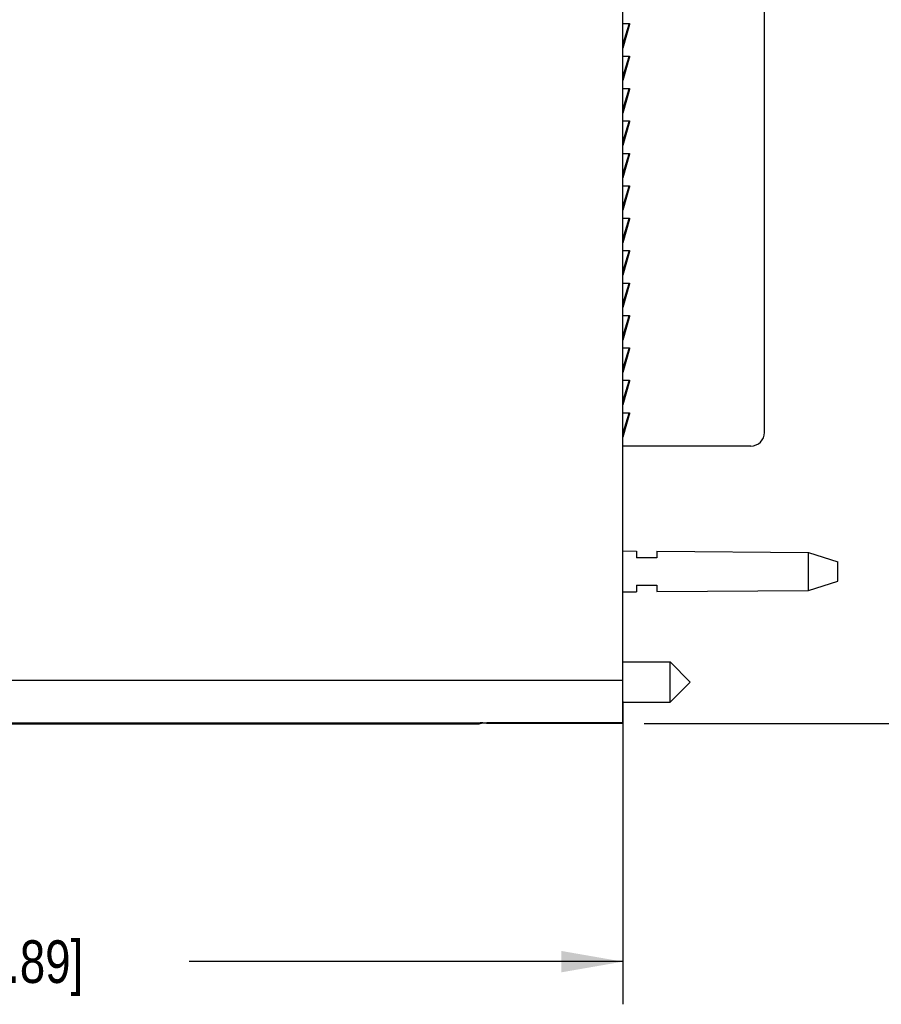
# Model space of a CAD drawing. Header units: inches. Extents: x 0 to 22, y 0 to 17.
# Tile 6 of 35: x 10.9 to 13.5, y 5.2 to 8.1. Entities that reach past the tile are written whole.
import ezdxf

# ---------------------------------------------------------------- set-up
doc = ezdxf.new("R2010")
doc.units = ezdxf.units.IN
doc.header["$LTSCALE"] = 1.21
doc.header["$MEASUREMENT"] = 0
doc.layers.get('0').update_dxf_attribs({"linetype": 'CONTINUOUS'})
doc.layers.add('DIMENSIONS', color=7, linetype='CONTINUOUS')
doc.styles.get("Standard").update_dxf_attribs({"font": 'txt', "width": 0.8})
doc.dimstyles.new('DIMSTYLE_1', dxfattribs={"dimtxt": 0.125, "dimasz": 0.18, "dimexe": 0.18, "dimexo": 0.0625, "dimgap": 0.09, "dimtad": 0, "dimtih": 1, "dimtoh": 1, "dimdec": 3, "dimzin": 4, "dimdsep": 46, "dimtxsty": 'STANDARD', "dimblk": '_FILLED', "dimblk1": '_FILLED', "dimblk2": '_FILLED', "dimcen": 0.09, "dimadec": 0, "dimazin": 0, "dimtp": 0.01, "dimtm": 0.01, "dimtfac": 1, "dimtdec": 3, "dimtofl": 0, "dimtmove": 0, "dimatfit": 3, "dimldrblk": '_FILLED', "dimfxl": 1, "dimtolj": 1, "dimtzin": 4, "dimarcsym": 0})

# ---------------------------------------------------------------- blocks, each defined once
blk = doc.blocks.new('_FILLED')
at = {"color": 0, "linetype": 'BYBLOCK'}
blk.add_solid([(0, 0), (-1, 0.174), (-1, -0.174)], dxfattribs=at)
blk = doc.blocks.new('*D17')
at = {"layer": 'DIMENSIONS', "color": 2, "linetype": 'CONTINUOUS'}
for p, q in [((8.6161, 6.8535), (8.6161, 5.1673)), ((12.7061, 6.0543), (12.7061, 5.1673)), ((8.6161, 5.2923), (9.8861, 5.2923)), ((12.7061, 5.2923), (11.4361, 5.2923))]:
    blk.add_line(p, q, dxfattribs=at)
at = {"layer": 'DIMENSIONS', "color": 2, "linetype": 'CONTINUOUS', "xscale": 0.18, "yscale": 0.18, "zscale": 0.18, "rotation": 180}
blk.add_blockref('_FILLED', (8.6161, 5.2923), dxfattribs=at)
at = {"layer": 'DIMENSIONS', "color": 2, "linetype": 'CONTINUOUS', "xscale": 0.18, "yscale": 0.18, "zscale": 0.18}
blk.add_blockref('_FILLED', (12.7061, 5.2923), dxfattribs=at)
at = {"layer": 'DIMENSIONS', "color": 2, "linetype": 'CONTINUOUS', "insert": (10.6611, 5.3548), "char_height": 0.125, "width": 1.425, "attachment_point": 2, "line_spacing_factor": 0.9}
blk.add_mtext('4.090{\\Ftxt.shx;\\W1.000000;\\H0.125000; }[103.89]', dxfattribs=at)
blk = doc.blocks.new('*D19')
at = {"layer": 'DIMENSIONS', "color": 2, "linetype": 'CONTINUOUS'}
for p, q in [((12.7686, 11.055), (14.4361, 11.055)), ((14.3111, 11.055), (14.3111, 8.6475)), ((14.3111, 5.9899), (14.3111, 8.3975)), ((12.7686, 5.9899), (14.4361, 5.9899))]:
    blk.add_line(p, q, dxfattribs=at)
at = {"layer": 'DIMENSIONS', "color": 2, "linetype": 'CONTINUOUS', "xscale": 0.18, "yscale": 0.18, "zscale": 0.18}
for p, rotation in [((14.3111, 11.055), 90), ((14.3111, 5.9899), 270)]:
    blk.add_blockref('_FILLED', p, dxfattribs=dict(at, rotation=rotation))
at = {"layer": 'DIMENSIONS', "color": 2, "linetype": 'CONTINUOUS', "insert": (14.3111, 8.585), "char_height": 0.125, "width": 1.425, "attachment_point": 2, "line_spacing_factor": 0.9}
blk.add_mtext('5.065{\\Ftxt.shx;\\W1.000000;\\H0.125000; }[128.65]', dxfattribs=at)

msp = doc.modelspace()

# ---------------------------------------------------------------- linework, layer by layer
at = {"color": 7, "linetype": 'CONTINUOUS'}
for p, q in [((12.7061, 5.9899), (12.7061, 11.055)), ((13.1211, 6.843), (13.1211, 8.621)), ((12.7061, 8.0405), (12.7256, 8.0405)), ((12.7234, 8.0382), (12.7061, 7.9812)), ((12.7254, 8.0379), (12.7061, 7.9686)), ((12.7253, 8.0377), (12.7061, 7.9744)), ((12.7235, 8.0386), (12.7234, 8.0382)), ((12.7234, 8.0382), (12.7253, 8.0377)), ((12.7254, 8.0379), (12.7253, 8.0377)), ((12.7256, 8.0405), (12.7255, 8.0386)), ((12.7061, 7.9455), (12.7256, 7.9455)), ((12.7234, 7.9432), (12.7061, 7.8862)), ((12.7254, 7.9429), (12.7061, 7.8736)), ((12.7253, 7.9427), (12.7061, 7.8794)), ((12.7235, 7.9436), (12.7234, 7.9432)), ((12.7234, 7.9432), (12.7253, 7.9427)), ((12.7254, 7.9429), (12.7253, 7.9427)), ((12.7256, 7.9455), (12.7255, 7.9436)), ((12.7061, 7.8505), (12.7256, 7.8505)), ((12.7234, 7.8482), (12.7061, 7.7912)), ((12.7254, 7.8479), (12.7061, 7.7786)), ((12.7253, 7.8477), (12.7061, 7.7844)), ((12.7235, 7.8486), (12.7234, 7.8482)), ((12.7234, 7.8482), (12.7253, 7.8477)), ((12.7254, 7.8479), (12.7253, 7.8477)), ((12.7256, 7.8505), (12.7255, 7.8486)), ((12.7061, 7.7555), (12.7256, 7.7555)), ((12.7234, 7.7532), (12.7061, 7.6962)), ((12.7254, 7.7529), (12.7061, 7.6836)), ((12.7253, 7.7527), (12.7061, 7.6894)), ((12.7235, 7.7536), (12.7234, 7.7532)), ((12.7234, 7.7532), (12.7253, 7.7527)), ((12.7254, 7.7529), (12.7253, 7.7527)), ((12.7256, 7.7555), (12.7255, 7.7536)), ((12.7061, 7.6605), (12.7256, 7.6605)), ((12.7234, 7.6582), (12.7061, 7.6012)), ((12.7254, 7.6579), (12.7061, 7.5886)), ((12.7253, 7.6577), (12.7061, 7.5944)), ((12.7235, 7.6586), (12.7234, 7.6582)), ((12.7234, 7.6582), (12.7253, 7.6577)), ((12.7254, 7.6579), (12.7253, 7.6577)), ((12.7256, 7.6605), (12.7255, 7.6586)), ((12.7061, 7.5655), (12.7256, 7.5655)), ((12.7234, 7.5632), (12.7061, 7.5062)), ((12.7254, 7.5629), (12.7061, 7.4936)), ((12.7253, 7.5627), (12.7061, 7.4994)), ((12.7235, 7.5636), (12.7234, 7.5632)), ((12.7234, 7.5632), (12.7253, 7.5627)), ((12.7254, 7.5629), (12.7253, 7.5627)), ((12.7256, 7.5655), (12.7255, 7.5636)), ((12.7061, 7.4705), (12.7256, 7.4705)), ((12.7234, 7.4682), (12.7061, 7.4112)), ((12.7254, 7.4679), (12.7061, 7.3986)), ((12.7253, 7.4677), (12.7061, 7.4044)), ((12.7235, 7.4686), (12.7234, 7.4682)), ((12.7234, 7.4682), (12.7253, 7.4677)), ((12.7254, 7.4679), (12.7253, 7.4677)), ((12.7256, 7.4705), (12.7255, 7.4686)), ((12.7061, 7.3755), (12.7256, 7.3755)), ((12.7234, 7.3732), (12.7061, 7.3162)), ((12.7254, 7.3729), (12.7061, 7.3036)), ((12.7253, 7.3727), (12.7061, 7.3094)), ((12.7235, 7.3736), (12.7234, 7.3732)), ((12.7234, 7.3732), (12.7253, 7.3727)), ((12.7254, 7.3729), (12.7253, 7.3727)), ((12.7256, 7.3755), (12.7255, 7.3736)), ((12.7061, 7.2805), (12.7256, 7.2805)), ((12.7234, 7.2782), (12.7061, 7.2212)), ((12.7254, 7.2779), (12.7061, 7.2086)), ((12.7253, 7.2777), (12.7061, 7.2144)), ((12.7235, 7.2786), (12.7234, 7.2782)), ((12.7234, 7.2782), (12.7253, 7.2777)), ((12.7254, 7.2779), (12.7253, 7.2777)), ((12.7256, 7.2805), (12.7255, 7.2786)), ((12.7061, 7.1855), (12.7256, 7.1855)), ((12.7234, 7.1832), (12.7061, 7.1262)), ((12.7235, 7.1836), (12.7234, 7.1832)), ((12.7234, 7.1832), (12.7253, 7.1827)), ((12.7256, 7.1855), (12.7255, 7.1836)), ((12.7254, 7.1829), (12.7061, 7.1136)), ((12.7253, 7.1827), (12.7061, 7.1194)), ((12.7254, 7.1829), (12.7253, 7.1827)), ((12.7061, 7.0905), (12.7256, 7.0905)), ((12.7234, 7.0882), (12.7061, 7.0312)), ((12.7254, 7.0879), (12.7061, 7.0186)), ((12.7253, 7.0877), (12.7061, 7.0244)), ((12.7235, 7.0886), (12.7234, 7.0882)), ((12.7234, 7.0882), (12.7253, 7.0877)), ((12.7254, 7.0879), (12.7253, 7.0877)), ((12.7256, 7.0905), (12.7255, 7.0886)), ((12.7061, 6.9955), (12.7256, 6.9955)), ((12.7234, 6.9932), (12.7061, 6.9362)), ((12.7254, 6.9929), (12.7061, 6.9236)), ((12.7253, 6.9927), (12.7061, 6.9294)), ((12.7235, 6.9936), (12.7234, 6.9932)), ((12.7234, 6.9932), (12.7253, 6.9927)), ((12.7254, 6.9929), (12.7253, 6.9927)), ((12.7256, 6.9955), (12.7255, 6.9936)), ((12.7061, 6.9005), (12.7256, 6.9005)), ((12.7234, 6.8982), (12.7061, 6.8412)), ((12.7254, 6.8979), (12.7061, 6.8286)), ((12.7253, 6.8977), (12.7061, 6.8344)), ((12.7235, 6.8986), (12.7234, 6.8982)), ((12.7234, 6.8982), (12.7253, 6.8977)), ((12.7254, 6.8979), (12.7253, 6.8977)), ((12.7256, 6.9005), (12.7255, 6.8986)), ((13.0811, 6.803), (12.7061, 6.803)), ((12.7061, 6.4955), (12.7461, 6.4952)), ((12.7461, 6.4952), (12.7461, 6.4755)), ((12.8061, 6.4948), (13.25, 6.4915)), ((12.8061, 6.4948), (12.8061, 6.4755)), ((13.25, 6.4915), (13.3361, 6.4635)), ((13.25, 6.3795), (13.25, 6.4915)), ((12.8061, 6.4755), (12.7461, 6.4755)), ((13.3361, 6.4075), (13.3361, 6.4635)), ((13.25, 6.3795), (13.3361, 6.4075)), ((12.7061, 6.3755), (12.7461, 6.3758)), ((12.7461, 6.3955), (12.8061, 6.3955)), ((12.7461, 6.3955), (12.7461, 6.3758)), ((12.8061, 6.3955), (12.8061, 6.3763)), ((12.8061, 6.3763), (13.25, 6.3795)), ((12.7061, 6.1706), (12.8443, 6.1706)), ((12.8443, 6.1706), (12.9034, 6.1115)), ((12.8443, 6.0525), (12.8443, 6.1706)), ((12.8443, 6.0525), (12.9034, 6.1115)), ((12.7061, 6.0525), (12.8443, 6.0525)), ((9.5411, 5.9895), (12.2861, 5.9895)), ((12.2882, 5.9916), (12.2861, 5.9895)), ((12.2963, 5.9918), (12.3082, 5.9919)), ((12.7061, 5.9899), (12.3063, 5.9899)), ((12.7061, 5.9919), (12.3082, 5.9919))]:
    msp.add_line(p, q, dxfattribs=at)
at = {"color": 9, "linetype": 'CONTINUOUS'}
for p, q in [((12.7232, 8.0385), (12.7238, 8.0405)), ((12.7232, 7.9435), (12.7238, 7.9455)), ((12.7232, 7.8485), (12.7238, 7.8505)), ((12.7232, 7.7535), (12.7238, 7.7555)), ((12.7232, 7.6585), (12.7238, 7.6605)), ((12.7232, 7.5635), (12.7238, 7.5655)), ((12.7232, 7.4685), (12.7238, 7.4705)), ((12.7232, 7.3735), (12.7238, 7.3755)), ((12.7232, 7.2785), (12.7238, 7.2805)), ((12.7232, 7.1835), (12.7238, 7.1855)), ((12.7232, 7.0885), (12.7238, 7.0905)), ((12.7232, 6.9935), (12.7238, 6.9955)), ((12.7232, 6.8985), (12.7238, 6.9005)), ((8.7092, 6.1168), (12.7061, 6.1168)), ((9.4151, 5.9916), (12.2963, 5.9918)), ((12.3063, 5.9899), (12.3063, 5.9919))]:
    msp.add_line(p, q, dxfattribs=at)
at = {"color": 7, "linetype": 'CONTINUOUS'}
for centre, radius, start, end in [((12.7141, 8.041), 0.00974, 345.834, 357.2073), ((12.7184, 8.0398), 0.00724, 344.467, 350.3096), ((12.7141, 7.946), 0.00974, 345.834, 357.2073), ((12.7184, 7.9448), 0.00724, 344.467, 350.3096), ((12.7141, 7.851), 0.00974, 345.834, 357.2073), ((12.7184, 7.8498), 0.00724, 344.467, 350.3096), ((12.7141, 7.756), 0.00974, 345.834, 357.2073), ((12.7184, 7.7548), 0.00724, 344.467, 350.3096), ((12.7141, 7.661), 0.00974, 345.834, 357.2073), ((12.7184, 7.6598), 0.00724, 344.467, 350.3096), ((12.7141, 7.566), 0.00974, 345.834, 357.2073), ((12.7184, 7.5648), 0.00724, 344.467, 350.3096), ((12.7141, 7.471), 0.00974, 345.834, 357.2073), ((12.7184, 7.4698), 0.00724, 344.467, 350.3096), ((12.7141, 7.376), 0.00974, 345.834, 357.2073), ((12.7184, 7.3748), 0.00724, 344.467, 350.3096), ((12.7141, 7.281), 0.00974, 345.834, 357.2073), ((12.7184, 7.2798), 0.00724, 344.467, 350.3096), ((12.7141, 7.186), 0.00974, 345.834, 357.2073), ((12.7184, 7.1848), 0.00724, 344.467, 350.3096), ((12.7141, 7.091), 0.00974, 345.834, 357.2073), ((12.7184, 7.0898), 0.00724, 344.467, 350.3096), ((12.7141, 6.996), 0.00974, 345.834, 357.2073), ((12.7184, 6.9948), 0.00724, 344.467, 350.3096), ((12.7141, 6.901), 0.00974, 345.834, 357.2073), ((12.7184, 6.8998), 0.00724, 344.467, 350.3096), ((13.0811, 6.843), 0.04, 270, 360)]:
    msp.add_arc(centre, radius, start, end, dxfattribs=at)
for centre, start_param, end_param in [((12.3063, 5.9898), 2.351821, 2.742341), ((12.3082, 5.9916), 2.206691, 3.132866)]:
    msp.add_ellipse(centre, major_axis=(0.02, 0), ratio=0.008727, start_param=start_param, end_param=end_param, dxfattribs=at)

# ---------------------------------------------------------------- dimensions: what is measured, and where the dimension line sits
at = {"layer": 'DIMENSIONS', "color": 2, "linetype": 'CONTINUOUS'}
dim = msp.add_linear_dim(base=(14.3111, 11.055), p1=(12.7686, 5.9899), p2=(12.7686, 11.055), angle=90, dimstyle='DIMSTYLE_1', dxfattribs=at)
dim.commit()
dim.dimension.update_dxf_attribs({"geometry": '*D19', "text_midpoint": (14.1611, 8.5225), "dimtype": 160})
dim = msp.add_linear_dim(base=(12.7061, 5.2923), p1=(8.6161, 6.8535), p2=(12.7061, 6.0543), dimstyle='DIMSTYLE_1', dxfattribs=at)
dim.commit()
dim.dimension.update_dxf_attribs({"geometry": '*D17', "text_midpoint": (10.5111, 5.2923), "dimtype": 160})

doc.saveas('drawing.dxf')
